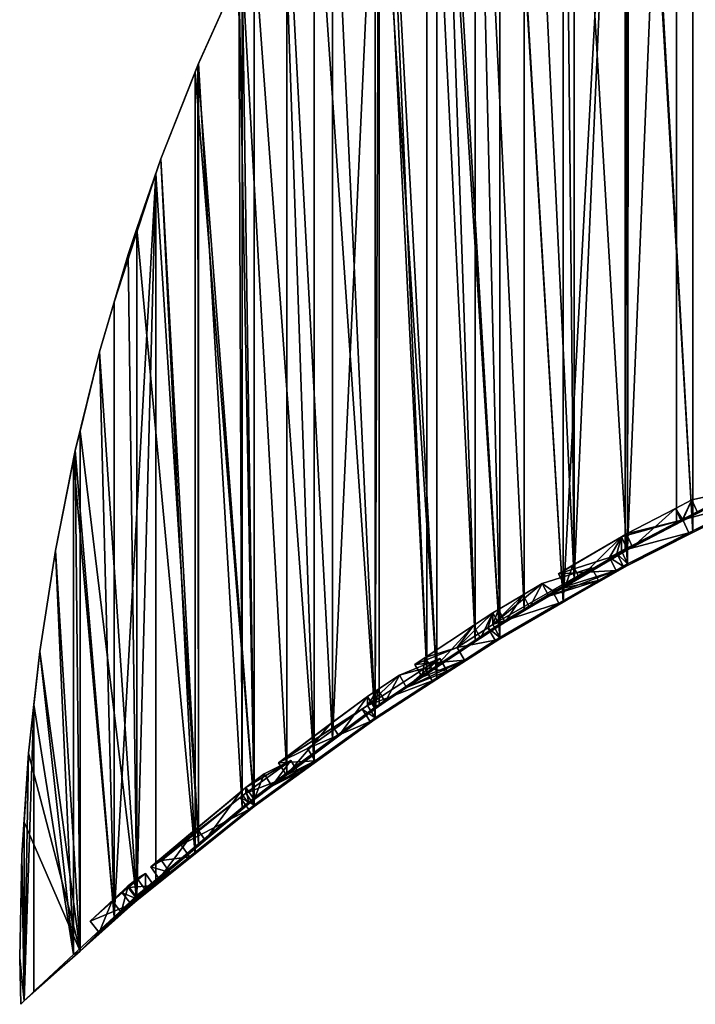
# Model space of a CAD drawing. Extents: x -0.191 to 0.191, y -0.114 to 0.126.
# Tile 1 of 74: x -0.191 to -0.121, y -0.114 to -0.013. Entities that reach past the tile are written whole.
import ezdxf

# ---------------------------------------------------------------- set-up
doc = ezdxf.new("R2010")
doc.units = 0
for name, color, linetype in [('Centauri.Fighter.Body', 7, 'CONTINUOUS'), ('Centauri.Fighter.Body.Beige', 7, 'CONTINUOUS'), ('Centauri.Fighter.Inset', 7, 'CONTINUOUS')]:
    doc.layers.add(name, color=color, linetype=linetype)

msp = doc.modelspace()

# ---------------------------------------------------------------- linework, layer by layer
at = {"layer": 'Centauri.Fighter.Body'}
for points in [[(-0.121572, -0.065854, -0.001467), (-0.121572, 0.055862, -0.001467), (-0.128113, 0.04951, -0.004463)], [(-0.121572, -0.065854, -0.001467), (-0.128113, 0.04951, -0.004463), (-0.121572, 0.055862, -0.001467)], [(-0.121572, -0.065854, -0.001467), (-0.121572, 0.055862, -0.001467), (-0.128113, 0.04951, -0.004463)], [(-0.117849, -0.062055, 0.01475), (-0.123225, 0.054257, 0.011792), (-0.121023, 0.056395, 0.013003)], [(-0.114805, -0.062447, 0.001434), (-0.121023, 0.056395, -0.001232), (-0.121572, 0.055862, -0.001467)], [(-0.114805, -0.062447, 0.001434), (-0.121572, 0.055862, -0.001467), (-0.121023, 0.056395, -0.001232)], [(-0.114805, -0.062447, 0.001434), (-0.121023, 0.056395, -0.001232), (-0.121572, 0.055862, -0.001467)], [(-0.114805, -0.062447, 0.001434), (-0.121572, 0.055862, -0.001467), (-0.121572, -0.065854, -0.001467)], [(-0.114805, -0.062447, 0.001434), (-0.121572, -0.065854, -0.001467), (-0.121572, 0.055862, -0.001467)], [(-0.114805, -0.062447, 0.001434), (-0.121572, 0.055862, -0.001467), (-0.121572, -0.065854, -0.001467)], [(-0.128267, -0.067489, 0.008853), (-0.128113, 0.04951, 0.008943), (-0.123225, 0.054257, 0.011792)], [(-0.128267, -0.067489, 0.008853), (-0.123225, 0.054257, 0.011792), (-0.123225, -0.064848, 0.011792)], [(-0.117849, -0.062055, 0.01475), (-0.123225, -0.064848, 0.011792), (-0.123225, 0.054257, 0.011792)], [(-0.128267, -0.069251, -0.004533), (-0.128267, 0.049346, -0.004533), (-0.134883, 0.042255, -0.007763)], [(-0.128267, 0.049346, -0.004533), (-0.128267, -0.069251, -0.004533), (-0.134883, -0.073036, -0.007763)], [(-0.128267, 0.049346, -0.004533), (-0.134883, -0.073036, -0.007763), (-0.134883, 0.042255, -0.007763)], [(-0.128267, -0.069251, -0.004533), (-0.128267, 0.049346, -0.004533), (-0.134883, 0.042255, -0.007763)], [(-0.128526, 0.049068, 0.008702), (-0.128526, -0.06764, 0.008702), (-0.133749, -0.070716, 0.005484)], [(-0.128526, 0.049068, 0.008702), (-0.133749, -0.070716, 0.005484), (-0.133749, 0.04347, 0.005484)], [(-0.128267, -0.067489, 0.008853), (-0.128526, 0.049068, 0.008702), (-0.128113, 0.04951, 0.008943)], [(-0.128267, -0.067489, 0.008853), (-0.128526, -0.06764, 0.008702), (-0.128526, 0.049068, 0.008702)], [(-0.121572, -0.065854, -0.001467), (-0.128113, 0.04951, -0.004463), (-0.128267, 0.049346, -0.004533)], [(-0.121572, -0.065854, -0.001467), (-0.128267, 0.049346, -0.004533), (-0.128113, 0.04951, -0.004463)], [(-0.121572, -0.065854, -0.001467), (-0.128113, 0.04951, -0.004463), (-0.128267, 0.049346, -0.004533)], [(-0.121572, -0.065854, -0.001467), (-0.128267, 0.049346, -0.004533), (-0.128267, -0.069251, -0.004533)], [(-0.121572, -0.065854, -0.001467), (-0.128267, -0.069251, -0.004533), (-0.128267, 0.049346, -0.004533)], [(-0.121572, -0.065854, -0.001467), (-0.128267, 0.049346, -0.004533), (-0.128267, -0.069251, -0.004533)], [(-0.133749, -0.070716, 0.005484), (-0.134895, 0.042243, 0.004738), (-0.133749, 0.04347, 0.005484)], [(-0.134883, -0.073036, -0.007763), (-0.134895, 0.042243, -0.007768), (-0.141351, 0.034609, -0.011118)], [(-0.134883, -0.073036, -0.007763), (-0.141351, 0.034609, -0.011118), (-0.134895, 0.042243, -0.007768)], [(-0.134883, -0.073036, -0.007763), (-0.134895, 0.042243, -0.007768), (-0.141351, 0.034609, -0.011118)], [(-0.133749, -0.070716, 0.005484), (-0.138893, 0.037516, 0.002138), (-0.134895, 0.042243, 0.004738)], [(-0.134883, -0.073036, -0.007763), (-0.134883, 0.042255, -0.007763), (-0.134895, 0.042243, -0.007768)], [(-0.134883, -0.073036, -0.007763), (-0.134895, 0.042243, -0.007768), (-0.134883, 0.042255, -0.007763)], [(-0.134883, -0.073036, -0.007763), (-0.134883, 0.042255, -0.007763), (-0.134895, 0.042243, -0.007768)], [(-0.128267, -0.069251, -0.004533), (-0.134883, 0.042255, -0.007763), (-0.134883, -0.073036, -0.007763)], [(-0.128267, -0.069251, -0.004533), (-0.134883, 0.042255, -0.007763), (-0.134883, -0.073036, -0.007763)], [(-0.143952, 0.031215, -0.001334), (-0.138893, 0.037516, 0.002138), (-0.138893, -0.073768, 0.002138)], [(-0.133749, -0.070716, 0.005484), (-0.138893, -0.073768, 0.002138), (-0.138893, 0.037516, 0.002138)], [(-0.141419, -0.0768, -0.011154), (-0.141419, 0.03452, -0.011154), (-0.147467, 0.026628, -0.014482)], [(-0.141419, -0.0768, -0.011154), (-0.147467, 0.026628, -0.014482), (-0.141419, 0.03452, -0.011154)], [(-0.141419, -0.0768, -0.011154), (-0.141419, 0.03452, -0.011154), (-0.147467, 0.026628, -0.014482)], [(-0.134883, -0.073036, -0.007763), (-0.141351, 0.034609, -0.011118), (-0.141419, 0.03452, -0.011154)], [(-0.134883, -0.073036, -0.007763), (-0.141419, 0.03452, -0.011154), (-0.141351, 0.034609, -0.011118)], [(-0.134883, -0.073036, -0.007763), (-0.141351, 0.034609, -0.011118), (-0.141419, 0.03452, -0.011154)], [(-0.134883, -0.073036, -0.007763), (-0.141419, 0.03452, -0.011154), (-0.141419, -0.0768, -0.011154)], [(-0.134883, -0.073036, -0.007763), (-0.141419, -0.0768, -0.011154), (-0.141419, 0.03452, -0.011154)], [(-0.134883, -0.073036, -0.007763), (-0.141419, 0.03452, -0.011154), (-0.141419, -0.0768, -0.011154)], [(-0.143952, -0.076955, -0.001334), (-0.147467, 0.026628, -0.003874), (-0.143952, 0.031215, -0.001334)], [(-0.143952, 0.031215, -0.001334), (-0.138893, -0.073768, 0.002138), (-0.141419, -0.075278, 0.000404)], [(-0.143952, 0.031215, -0.001334), (-0.141419, -0.075278, 0.000404), (-0.143952, -0.076955, -0.001334)], [(-0.143952, -0.076955, -0.001334), (-0.148925, 0.024525, -0.004928), (-0.147467, 0.026628, -0.003874)], [(-0.141419, -0.0768, -0.011154), (-0.147467, 0.026628, -0.014482), (-0.147869, 0.026048, -0.014704)], [(-0.141419, -0.0768, -0.011154), (-0.147869, 0.026048, -0.014704), (-0.147467, 0.026628, -0.014482)], [(-0.141419, -0.0768, -0.011154), (-0.147467, 0.026628, -0.014482), (-0.147869, 0.026048, -0.014704)], [(-0.147869, -0.080953, -0.014704), (-0.147869, 0.026048, -0.014704), (-0.153228, 0.018319, -0.017827)], [(-0.147869, -0.080953, -0.014704), (-0.153228, 0.018319, -0.017827), (-0.147869, 0.026048, -0.014704)], [(-0.147869, -0.080953, -0.014704), (-0.147869, 0.026048, -0.014704), (-0.153228, 0.018319, -0.017827)], [(-0.141419, -0.0768, -0.011154), (-0.147869, 0.026048, -0.014704), (-0.147869, -0.080953, -0.014704)], [(-0.141419, -0.0768, -0.011154), (-0.147869, -0.080953, -0.014704), (-0.147869, 0.026048, -0.014704)], [(-0.141419, -0.0768, -0.011154), (-0.147869, 0.026048, -0.014704), (-0.147869, -0.080953, -0.014704)], [(-0.148925, -0.080269, -0.004928), (-0.153228, 0.018319, -0.008202), (-0.148925, 0.024525, -0.004928)], [(-0.143952, -0.076955, -0.001334), (-0.148925, -0.080269, -0.004928), (-0.148925, 0.024525, -0.004928)], [(-0.147869, -0.080953, -0.014704), (-0.153228, 0.018319, -0.017827), (-0.154231, 0.016716, -0.018411)], [(-0.147869, -0.080953, -0.014704), (-0.154231, 0.016716, -0.018411), (-0.153228, 0.018319, -0.017827)], [(-0.147869, -0.080953, -0.014704), (-0.153228, 0.018319, -0.017827), (-0.154231, 0.016716, -0.018411)], [(-0.148925, -0.080269, -0.004928), (-0.153808, 0.017392, -0.008643), (-0.153228, 0.018319, -0.008202)], [(-0.153808, 0.017392, -0.008643), (-0.154231, -0.083835, -0.008982), (-0.158598, -0.087084, -0.012477)], [(-0.153808, 0.017392, -0.008643), (-0.158598, -0.087084, -0.012477), (-0.158598, 0.009735, -0.012477)], [(-0.153808, 0.017392, -0.008643), (-0.153808, -0.083548, -0.008643), (-0.154231, -0.083835, -0.008982)], [(-0.148925, -0.080269, -0.004928), (-0.153808, -0.083548, -0.008643), (-0.153808, 0.017392, -0.008643)], [(-0.154231, -0.085076, -0.018411), (-0.154231, 0.016716, -0.018411), (-0.15862, 0.009701, -0.021116)], [(-0.154231, -0.085076, -0.018411), (-0.15862, 0.009701, -0.021116), (-0.154231, 0.016716, -0.018411)], [(-0.154231, -0.085076, -0.018411), (-0.154231, 0.016716, -0.018411), (-0.15862, 0.009701, -0.021116)], [(-0.147869, -0.080953, -0.014704), (-0.154231, 0.016716, -0.018411), (-0.154231, -0.085076, -0.018411)], [(-0.147869, -0.080953, -0.014704), (-0.154231, -0.085076, -0.018411), (-0.154231, 0.016716, -0.018411)], [(-0.147869, -0.080953, -0.014704), (-0.154231, 0.016716, -0.018411), (-0.154231, -0.085076, -0.018411)], [(-0.158598, -0.087084, -0.012477), (-0.163293, 0.001393, -0.016428), (-0.15862, 0.009701, -0.012495)], [(-0.154231, -0.085076, -0.018411), (-0.15862, 0.009701, -0.021116), (-0.160499, 0.00636, -0.022274)], [(-0.154231, -0.085076, -0.018411), (-0.160499, 0.00636, -0.022274), (-0.15862, 0.009701, -0.021116)], [(-0.154231, -0.085076, -0.018411), (-0.15862, 0.009701, -0.021116), (-0.160499, 0.00636, -0.022274)], [(-0.158598, -0.087084, -0.012477), (-0.15862, 0.009701, -0.012495), (-0.158598, 0.009735, -0.012477)], [(-0.160499, -0.089588, -0.022274), (-0.160499, 0.00636, -0.022274), (-0.163629, 0.000797, -0.02431)], [(-0.160499, -0.089588, -0.022274), (-0.163629, 0.000797, -0.02431), (-0.160499, 0.00636, -0.022274)], [(-0.160499, -0.089588, -0.022274), (-0.160499, 0.00636, -0.022274), (-0.163629, 0.000797, -0.02431)], [(-0.154231, -0.085076, -0.018411), (-0.160499, 0.00636, -0.022274), (-0.160499, -0.089588, -0.022274)], [(-0.154231, -0.085076, -0.018411), (-0.160499, -0.089588, -0.022274), (-0.160499, 0.00636, -0.022274)], [(-0.154231, -0.085076, -0.018411), (-0.160499, 0.00636, -0.022274), (-0.160499, -0.089588, -0.022274)], [(-0.16789, -0.00767, -0.020492), (-0.163293, 0.001393, -0.016428), (-0.163293, -0.090603, -0.016428)], [(-0.158598, -0.087084, -0.012477), (-0.163293, -0.090603, -0.016428), (-0.163293, 0.001393, -0.016428)], [(-0.160499, -0.089588, -0.022274), (-0.163629, 0.000797, -0.02431), (-0.166671, -0.005248, -0.026289)], [(-0.160499, -0.089588, -0.022274), (-0.166671, -0.005248, -0.026289), (-0.163629, 0.000797, -0.02431)], [(-0.160499, -0.089588, -0.022274), (-0.163629, 0.000797, -0.02431), (-0.166671, -0.005248, -0.026289)], [(-0.166671, -0.094059, -0.026289), (-0.166671, -0.005248, -0.026289), (-0.168244, -0.008374, -0.027368)], [(-0.166671, -0.094059, -0.026289), (-0.168244, -0.008374, -0.027368), (-0.166671, -0.005248, -0.026289)], [(-0.166671, -0.094059, -0.026289), (-0.166671, -0.005248, -0.026289), (-0.168244, -0.008374, -0.027368)], [(-0.160499, -0.089588, -0.022274), (-0.166671, -0.005248, -0.026289), (-0.166671, -0.094059, -0.026289)], [(-0.160499, -0.089588, -0.022274), (-0.166671, -0.094059, -0.026289), (-0.166671, -0.005248, -0.026289)], [(-0.160499, -0.089588, -0.022274), (-0.166671, -0.005248, -0.026289), (-0.166671, -0.094059, -0.026289)], [(-0.16789, -0.094161, -0.020492), (-0.168244, -0.008374, -0.020821), (-0.16789, -0.00767, -0.020492)], [(-0.16789, -0.00767, -0.020492), (-0.163293, -0.090603, -0.016428), (-0.166671, -0.093154, -0.019414)], [(-0.16789, -0.00767, -0.020492), (-0.166671, -0.093154, -0.019414), (-0.16789, -0.094161, -0.020492)], [(-0.166671, -0.094059, -0.026289), (-0.168244, -0.008374, -0.027368), (-0.172454, -0.017789, -0.030257)], [(-0.166671, -0.094059, -0.026289), (-0.172454, -0.017789, -0.030257), (-0.168244, -0.008374, -0.027368)], [(-0.166671, -0.094059, -0.026289), (-0.168244, -0.008374, -0.027368), (-0.172454, -0.017789, -0.030257)], [(-0.168244, -0.008374, -0.027368), (-0.172385, -0.017635, -0.024668), (-0.172454, -0.017789, -0.024735)], [(-0.168244, -0.008374, -0.027368), (-0.172454, -0.017789, -0.024735), (-0.172454, -0.017789, -0.030257)], [(-0.16789, -0.094161, -0.020492), (-0.172385, -0.017635, -0.024668), (-0.168244, -0.008374, -0.020821)], [(-0.168244, -0.008374, -0.027368), (-0.168244, -0.008374, -0.020821), (-0.172385, -0.017635, -0.024668)], [(-0.172385, -0.097904, -0.024668), (-0.176249, -0.027425, -0.028438), (-0.172454, -0.017789, -0.024735)], [(-0.172454, -0.017789, -0.024735), (-0.176249, -0.027425, -0.028438), (-0.176249, -0.027425, -0.032989)], [(-0.172454, -0.017789, -0.024735), (-0.176249, -0.027425, -0.032989), (-0.172742, -0.018521, -0.030454)], [(-0.166671, -0.094059, -0.026289), (-0.172454, -0.017789, -0.030257), (-0.172742, -0.018521, -0.030454)], [(-0.166671, -0.094059, -0.026289), (-0.172742, -0.018521, -0.030454), (-0.172454, -0.017789, -0.030257)], [(-0.166671, -0.094059, -0.026289), (-0.172454, -0.017789, -0.030257), (-0.172742, -0.018521, -0.030454)], [(-0.172454, -0.017789, -0.024735), (-0.172742, -0.018521, -0.030454), (-0.172454, -0.017789, -0.030257)], [(-0.172385, -0.097904, -0.024668), (-0.172454, -0.017789, -0.024735), (-0.172385, -0.017635, -0.024668)], [(-0.16789, -0.094161, -0.020492), (-0.172385, -0.097904, -0.024668), (-0.172385, -0.017635, -0.024668)], [(-0.172742, -0.09892, -0.030454), (-0.172742, -0.018521, -0.030454), (-0.176249, -0.027425, -0.032989)], [(-0.172742, -0.09892, -0.030454), (-0.176249, -0.027425, -0.032989), (-0.172742, -0.018521, -0.030454)], [(-0.172742, -0.09892, -0.030454), (-0.172742, -0.018521, -0.030454), (-0.176249, -0.027425, -0.032989)], [(-0.166671, -0.094059, -0.026289), (-0.172742, -0.018521, -0.030454), (-0.172742, -0.09892, -0.030454)], [(-0.166671, -0.094059, -0.026289), (-0.172742, -0.09892, -0.030454), (-0.172742, -0.018521, -0.030454)], [(-0.166671, -0.094059, -0.026289), (-0.172742, -0.018521, -0.030454), (-0.172742, -0.09892, -0.030454)], [(-0.176249, -0.027425, -0.032989), (-0.176777, -0.028966, -0.028953), (-0.179618, -0.037258, -0.031865)], [(-0.179618, -0.037258, -0.031865), (-0.17871, -0.034607, -0.034768), (-0.176249, -0.027425, -0.032989)], [(-0.172742, -0.09892, -0.030454), (-0.176249, -0.027425, -0.032989), (-0.17871, -0.034607, -0.034768)], [(-0.172742, -0.09892, -0.030454), (-0.17871, -0.034607, -0.034768), (-0.176249, -0.027425, -0.032989)], [(-0.172742, -0.09892, -0.030454), (-0.176249, -0.027425, -0.032989), (-0.17871, -0.034607, -0.034768)], [(-0.172385, -0.097904, -0.024668), (-0.176777, -0.028966, -0.028953), (-0.176249, -0.027425, -0.028438)], [(-0.176249, -0.027425, -0.032989), (-0.176249, -0.027425, -0.028438), (-0.176777, -0.028966, -0.028953)], [(-0.176777, -0.028966, -0.028953), (-0.17871, -0.103222, -0.030934), (-0.181062, -0.105391, -0.033345)], [(-0.176777, -0.028966, -0.028953), (-0.181062, -0.105391, -0.033345), (-0.181062, -0.042177, -0.033345)], [(-0.176777, -0.028966, -0.028953), (-0.181062, -0.042177, -0.033345), (-0.179618, -0.037258, -0.031865)], [(-0.176777, -0.028966, -0.028953), (-0.176777, -0.101588, -0.028953), (-0.17871, -0.103222, -0.030934)], [(-0.172385, -0.097904, -0.024668), (-0.176777, -0.101588, -0.028953), (-0.176777, -0.028966, -0.028953)], [(-0.17871, -0.103727, -0.034768), (-0.17871, -0.034607, -0.034768), (-0.179618, -0.037258, -0.035459)], [(-0.17871, -0.103727, -0.034768), (-0.179618, -0.037258, -0.035459), (-0.17871, -0.034607, -0.034768)], [(-0.17871, -0.103727, -0.034768), (-0.17871, -0.034607, -0.034768), (-0.179618, -0.037258, -0.035459)], [(-0.179618, -0.037258, -0.031865), (-0.179618, -0.037258, -0.035459), (-0.17871, -0.034607, -0.034768)], [(-0.172742, -0.09892, -0.030454), (-0.17871, -0.034607, -0.034768), (-0.17871, -0.103727, -0.034768)], [(-0.172742, -0.09892, -0.030454), (-0.17871, -0.103727, -0.034768), (-0.17871, -0.034607, -0.034768)], [(-0.172742, -0.09892, -0.030454), (-0.17871, -0.034607, -0.034768), (-0.17871, -0.103727, -0.034768)], [(-0.17871, -0.103727, -0.034768), (-0.179618, -0.037258, -0.035459), (-0.182556, -0.047266, -0.037694)], [(-0.17871, -0.103727, -0.034768), (-0.182556, -0.047266, -0.037694), (-0.179618, -0.037258, -0.035459)], [(-0.17871, -0.103727, -0.034768), (-0.179618, -0.037258, -0.035459), (-0.182556, -0.047266, -0.037694)], [(-0.179618, -0.037258, -0.035459), (-0.181062, -0.042177, -0.033345), (-0.182556, -0.047266, -0.034953)], [(-0.179618, -0.037258, -0.035459), (-0.182556, -0.047266, -0.034953), (-0.182556, -0.047266, -0.037694)], [(-0.179618, -0.037258, -0.035459), (-0.179618, -0.037258, -0.031865), (-0.181062, -0.042177, -0.033345)], [(-0.181062, -0.105391, -0.033345), (-0.182556, -0.047266, -0.034953), (-0.181062, -0.042177, -0.033345)], [(-0.181062, -0.105391, -0.033345), (-0.185053, -0.057425, -0.037641), (-0.182556, -0.047266, -0.034953)], [(-0.182556, -0.047266, -0.034953), (-0.185053, -0.057425, -0.037641), (-0.185053, -0.057425, -0.039613)], [(-0.182556, -0.047266, -0.034953), (-0.185053, -0.057425, -0.039613), (-0.184569, -0.055459, -0.039226)], [(-0.17871, -0.103727, -0.034768), (-0.182556, -0.047266, -0.037694), (-0.184569, -0.055459, -0.039226)], [(-0.17871, -0.103727, -0.034768), (-0.184569, -0.055459, -0.039226), (-0.182556, -0.047266, -0.037694)], [(-0.17871, -0.103727, -0.034768), (-0.182556, -0.047266, -0.037694), (-0.184569, -0.055459, -0.039226)], [(-0.182556, -0.047266, -0.034953), (-0.184569, -0.055459, -0.039226), (-0.182556, -0.047266, -0.037694)], [(-0.184569, -0.108926, -0.039226), (-0.184569, -0.055459, -0.039226), (-0.185053, -0.057425, -0.039613)], [(-0.184569, -0.108926, -0.039226), (-0.185053, -0.057425, -0.039613), (-0.184569, -0.055459, -0.039226)], [(-0.184569, -0.108926, -0.039226), (-0.184569, -0.055459, -0.039226), (-0.185053, -0.057425, -0.039613)], [(-0.17871, -0.103727, -0.034768), (-0.184569, -0.055459, -0.039226), (-0.184569, -0.108926, -0.039226)], [(-0.17871, -0.103727, -0.034768), (-0.184569, -0.108926, -0.039226), (-0.184569, -0.055459, -0.039226)], [(-0.17871, -0.103727, -0.034768), (-0.184569, -0.055459, -0.039226), (-0.184569, -0.108926, -0.039226)], [(-0.184569, -0.108926, -0.039226), (-0.185053, -0.057425, -0.039613), (-0.187104, -0.067708, -0.041255)], [(-0.184569, -0.108926, -0.039226), (-0.187104, -0.067708, -0.041255), (-0.185053, -0.057425, -0.039613)], [(-0.184569, -0.108926, -0.039226), (-0.185053, -0.057425, -0.039613), (-0.187104, -0.067708, -0.041255)], [(-0.185053, -0.057425, -0.039613), (-0.185238, -0.058352, -0.03784), (-0.187104, -0.067708, -0.039951)], [(-0.185053, -0.057425, -0.039613), (-0.187104, -0.067708, -0.039951), (-0.187104, -0.067708, -0.041255)], [(-0.181062, -0.105391, -0.033345), (-0.185238, -0.058352, -0.03784), (-0.185053, -0.057425, -0.037641)], [(-0.185053, -0.057425, -0.039613), (-0.185053, -0.057425, -0.037641), (-0.185238, -0.058352, -0.03784)], [(-0.185238, -0.10927, -0.03784), (-0.187104, -0.067708, -0.039951), (-0.185238, -0.058352, -0.03784)], [(-0.181062, -0.105391, -0.033345), (-0.185238, -0.10927, -0.03784), (-0.185238, -0.058352, -0.03784)], [(-0.184569, -0.108926, -0.039226), (-0.187104, -0.067708, -0.041255), (-0.188705, -0.078093, -0.042536)], [(-0.185238, -0.10927, -0.03784), (-0.188705, -0.078093, -0.041761), (-0.187104, -0.067708, -0.039951)], [(-0.184569, -0.108926, -0.039226), (-0.188705, -0.078093, -0.042536), (-0.187104, -0.067708, -0.041255)], [(-0.184569, -0.108926, -0.039226), (-0.187104, -0.067708, -0.041255), (-0.188705, -0.078093, -0.042536)], [(-0.187104, -0.067708, -0.041255), (-0.187104, -0.067708, -0.039951), (-0.188705, -0.078093, -0.041761)], [(-0.187104, -0.067708, -0.041255), (-0.188705, -0.078093, -0.041761), (-0.188705, -0.078093, -0.042536)], [(-0.184569, -0.108926, -0.039226), (-0.188705, -0.078093, -0.042536), (-0.189851, -0.088554, -0.043453)], [(-0.184569, -0.108926, -0.039226), (-0.189851, -0.088554, -0.043453), (-0.188705, -0.078093, -0.042536)], [(-0.184569, -0.108926, -0.039226), (-0.188705, -0.078093, -0.042536), (-0.189851, -0.088554, -0.043453)], [(-0.188705, -0.078093, -0.042536), (-0.189302, -0.083542, -0.042437), (-0.189851, -0.088554, -0.043089)], [(-0.188705, -0.078093, -0.042536), (-0.189851, -0.088554, -0.043089), (-0.189851, -0.088554, -0.043453)], [(-0.185238, -0.10927, -0.03784), (-0.189302, -0.083542, -0.042437), (-0.188705, -0.078093, -0.041761)], [(-0.188705, -0.078093, -0.042536), (-0.188705, -0.078093, -0.041761), (-0.189302, -0.083542, -0.042437)], [(-0.190318, -0.114033, -0.043644), (-0.189851, -0.088554, -0.043089), (-0.189302, -0.083542, -0.042437)], [(-0.190318, -0.114033, -0.043644), (-0.189302, -0.083542, -0.042437), (-0.189302, -0.113074, -0.042437)], [(-0.185238, -0.10927, -0.03784), (-0.189302, -0.113074, -0.042437), (-0.189302, -0.083542, -0.042437)], [(-0.190318, -0.114033, -0.043644), (-0.19054, -0.099066, -0.043908), (-0.189851, -0.088554, -0.043089)], [(-0.189851, -0.088554, -0.043089), (-0.19054, -0.099066, -0.043908), (-0.19054, -0.099066, -0.044014)], [(-0.189851, -0.088554, -0.043089), (-0.19054, -0.099066, -0.044014), (-0.190318, -0.095675, -0.043827)], [(-0.184569, -0.108926, -0.039226), (-0.189851, -0.088554, -0.043453), (-0.190318, -0.095675, -0.043827)], [(-0.184569, -0.108926, -0.039226), (-0.190318, -0.095675, -0.043827), (-0.189851, -0.088554, -0.043453)], [(-0.184569, -0.108926, -0.039226), (-0.189851, -0.088554, -0.043453), (-0.190318, -0.095675, -0.043827)], [(-0.189851, -0.088554, -0.043089), (-0.190318, -0.095675, -0.043827), (-0.189851, -0.088554, -0.043453)], [(-0.190318, -0.114057, -0.043827), (-0.190318, -0.095675, -0.043827), (-0.19054, -0.099066, -0.044014)], [(-0.184569, -0.108926, -0.039226), (-0.190318, -0.095675, -0.043827), (-0.190318, -0.114057, -0.043827)], [(-0.184569, -0.108926, -0.039226), (-0.190318, -0.114057, -0.043827), (-0.190318, -0.095675, -0.043827)], [(-0.184569, -0.108926, -0.039226), (-0.190318, -0.095675, -0.043827), (-0.190318, -0.114057, -0.043827)], [(-0.190318, -0.114057, -0.043827), (-0.19054, -0.099066, -0.044014), (-0.19077, -0.109602, -0.044207)], [(-0.190318, -0.114033, -0.043644), (-0.19077, -0.109602, -0.044181), (-0.19054, -0.099066, -0.043908)], [(-0.19054, -0.099066, -0.044014), (-0.19054, -0.099066, -0.043908), (-0.19077, -0.109602, -0.044181)], [(-0.19054, -0.099066, -0.044014), (-0.19077, -0.109602, -0.044181), (-0.19077, -0.109602, -0.044207)], [(-0.190318, -0.114057, -0.043827), (-0.19077, -0.109602, -0.044207), (-0.190665, -0.114398, -0.044119)], [(-0.190318, -0.114033, -0.043644), (-0.190666, -0.11439, -0.044057), (-0.19077, -0.109602, -0.044181)], [(-0.190665, -0.114398, -0.044119), (-0.19077, -0.109602, -0.044207), (-0.19077, -0.109602, -0.044181)], [(-0.190665, -0.114398, -0.044119), (-0.19077, -0.109602, -0.044181), (-0.190666, -0.11439, -0.044057)]]:
    msp.add_3dface(points, dxfattribs=at)
at = {"layer": 'Centauri.Fighter.Body.Beige'}
for points in [[(-0.127763, -0.067377, 0.007989), (-0.117849, -0.062055, 0.01475), (-0.114805, -0.060486, 0.01633)], [(-0.122732, -0.064742, 0.010922), (-0.127763, -0.067377, 0.007989), (-0.114805, -0.060486, 0.01633)], [(-0.12104, -0.063863, 0.011853), (-0.122732, -0.064742, 0.010922), (-0.114805, -0.060486, 0.01633)], [(-0.122586, -0.064556, -0.000732), (-0.116048, -0.061263, 0.002078), (-0.11544, -0.062623, 0.002257)], [(-0.116048, -0.061263, 0.002078), (-0.121648, -0.062503, 0.011674), (-0.12104, -0.063863, 0.011853)], [(-0.127763, -0.067377, 0.007989), (-0.123225, -0.064848, 0.011792), (-0.117849, -0.062055, 0.01475)], [(-0.121648, -0.062503, 0.011674), (-0.123339, -0.063382, 0.010743), (-0.122732, -0.064742, 0.010922)], [(-0.121648, -0.062503, 0.011674), (-0.122732, -0.064742, 0.010922), (-0.12104, -0.063863, 0.011853)], [(-0.122586, -0.064556, -0.000732), (-0.11544, -0.062623, 0.002257), (-0.121978, -0.065915, -0.000553)], [(-0.121572, -0.065854, -0.001467), (-0.121978, -0.065915, -0.000553), (-0.11544, -0.062623, 0.002257)], [(-0.114805, -0.062447, 0.001434), (-0.121572, -0.065854, -0.001467), (-0.11544, -0.062623, 0.002257)], [(-0.123339, -0.063382, 0.010743), (-0.128371, -0.066018, 0.00781), (-0.127763, -0.067377, 0.007989)], [(-0.123339, -0.063382, 0.010743), (-0.127763, -0.067377, 0.007989), (-0.122732, -0.064742, 0.010922)], [(-0.128908, -0.067762, -0.00361), (-0.122586, -0.064556, -0.000732), (-0.121978, -0.065915, -0.000553)], [(-0.127763, -0.067377, 0.007989), (-0.128267, -0.067489, 0.008853), (-0.123225, -0.064848, 0.011792)], [(-0.128908, -0.066299, 0.007503), (-0.133889, -0.069227, 0.004464), (-0.133214, -0.070556, 0.004639)], [(-0.128908, -0.066299, 0.007503), (-0.133214, -0.070556, 0.004639), (-0.128267, -0.067643, 0.00768)], [(-0.128908, -0.067762, -0.00361), (-0.121978, -0.065915, -0.000553), (-0.128267, -0.069106, -0.003433)], [(-0.128371, -0.066018, 0.00781), (-0.128908, -0.066299, 0.007503), (-0.128267, -0.067643, 0.00768)], [(-0.128371, -0.066018, 0.00781), (-0.128267, -0.067643, 0.00768), (-0.127763, -0.067377, 0.007989)], [(-0.121572, -0.065854, -0.001467), (-0.128267, -0.069251, -0.004533), (-0.128267, -0.069106, -0.003433)], [(-0.121572, -0.065854, -0.001467), (-0.128267, -0.069106, -0.003433), (-0.121978, -0.065915, -0.000553)], [(-0.140853, -0.0751, -0.00042), (-0.128526, -0.06764, 0.008702), (-0.128267, -0.067489, 0.008853)], [(-0.138337, -0.073595, 0.001306), (-0.140853, -0.0751, -0.00042), (-0.128267, -0.067489, 0.008853)], [(-0.140853, -0.0751, -0.00042), (-0.133749, -0.070716, 0.005484), (-0.128526, -0.06764, 0.008702)], [(-0.138337, -0.073595, 0.001306), (-0.128267, -0.067489, 0.008853), (-0.134694, -0.071433, 0.003676)], [(-0.128267, -0.067489, 0.008853), (-0.133214, -0.070556, 0.004639), (-0.134694, -0.071433, 0.003676)], [(-0.128267, -0.067489, 0.008853), (-0.128267, -0.067643, 0.00768), (-0.133214, -0.070556, 0.004639)], [(-0.129369, -0.068021, -0.003804), (-0.128908, -0.067762, -0.00361), (-0.128267, -0.069106, -0.003433)], [(-0.127763, -0.067377, 0.007989), (-0.128267, -0.067643, 0.00768), (-0.128267, -0.067489, 0.008853)], [(-0.135368, -0.070105, 0.003501), (-0.130118, -0.068449, -0.00417), (-0.129444, -0.069778, -0.003995)], [(-0.130118, -0.068449, -0.00417), (-0.129369, -0.068021, -0.003804), (-0.128694, -0.069349, -0.003629)], [(-0.130118, -0.068449, -0.00417), (-0.128694, -0.069349, -0.003629), (-0.129444, -0.069778, -0.003995)], [(-0.129369, -0.068021, -0.003804), (-0.128267, -0.069106, -0.003433), (-0.128694, -0.069349, -0.003629)], [(-0.129444, -0.069778, -0.003995), (-0.134883, -0.073036, -0.007763), (-0.141419, -0.0768, -0.011154)], [(-0.129444, -0.069778, -0.003995), (-0.141419, -0.0768, -0.011154), (-0.13126, -0.070817, -0.004882)], [(-0.131935, -0.069489, -0.005056), (-0.137045, -0.0711, 0.00241), (-0.136371, -0.072428, 0.002585)], [(-0.131935, -0.069489, -0.005056), (-0.136371, -0.072428, 0.002585), (-0.13126, -0.070817, -0.004882)], [(-0.129444, -0.069778, -0.003995), (-0.13126, -0.070817, -0.004882), (-0.136371, -0.072428, 0.002585)], [(-0.136371, -0.072428, 0.002585), (-0.134694, -0.071433, 0.003676), (-0.129444, -0.069778, -0.003995)], [(-0.136007, -0.071818, -0.007044), (-0.131935, -0.069489, -0.005056), (-0.13126, -0.070817, -0.004882)], [(-0.133889, -0.069227, 0.004464), (-0.135368, -0.070105, 0.003501), (-0.134694, -0.071433, 0.003676)], [(-0.135368, -0.070105, 0.003501), (-0.129444, -0.069778, -0.003995), (-0.134694, -0.071433, 0.003676)], [(-0.129444, -0.069778, -0.003995), (-0.128267, -0.069251, -0.004533), (-0.134883, -0.073036, -0.007763)], [(-0.133889, -0.069227, 0.004464), (-0.134694, -0.071433, 0.003676), (-0.133214, -0.070556, 0.004639)], [(-0.129444, -0.069778, -0.003995), (-0.128694, -0.069349, -0.003629), (-0.128267, -0.069106, -0.003433)], [(-0.129444, -0.069778, -0.003995), (-0.128267, -0.069106, -0.003433), (-0.128267, -0.069251, -0.004533)], [(-0.141419, -0.0768, -0.011154), (-0.135333, -0.073146, -0.006869), (-0.13126, -0.070817, -0.004882)], [(-0.140853, -0.0751, -0.00042), (-0.138893, -0.073768, 0.002138), (-0.133749, -0.070716, 0.005484)], [(-0.136007, -0.071818, -0.007044), (-0.13126, -0.070817, -0.004882), (-0.135333, -0.073146, -0.006869)], [(-0.142126, -0.07534, -0.0102), (-0.136007, -0.071818, -0.007044), (-0.135333, -0.073146, -0.006869)], [(-0.137045, -0.0711, 0.00241), (-0.139011, -0.072267, 0.001131), (-0.138337, -0.073595, 0.001306)], [(-0.137045, -0.0711, 0.00241), (-0.138337, -0.073595, 0.001306), (-0.136371, -0.072428, 0.002585)], [(-0.136371, -0.072428, 0.002585), (-0.138337, -0.073595, 0.001306), (-0.134694, -0.071433, 0.003676)], [(-0.139011, -0.072267, 0.001131), (-0.141528, -0.073771, -0.000595), (-0.140853, -0.0751, -0.00042)], [(-0.139011, -0.072267, 0.001131), (-0.140853, -0.0751, -0.00042), (-0.138337, -0.073595, 0.001306)], [(-0.142126, -0.07534, -0.0102), (-0.135333, -0.073146, -0.006869), (-0.141419, -0.076652, -0.010027)], [(-0.141528, -0.073771, -0.000595), (-0.142126, -0.074127, -0.000981), (-0.141419, -0.075438, -0.000809)], [(-0.141528, -0.073771, -0.000595), (-0.141419, -0.075438, -0.000809), (-0.140853, -0.0751, -0.00042)], [(-0.141419, -0.0768, -0.011154), (-0.141419, -0.076652, -0.010027), (-0.135333, -0.073146, -0.006869)], [(-0.140853, -0.0751, -0.00042), (-0.141419, -0.075278, 0.000404), (-0.138893, -0.073768, 0.002138)], [(-0.142126, -0.074127, -0.000981), (-0.144116, -0.075439, -0.002322), (-0.143376, -0.076733, -0.002151)], [(-0.142126, -0.074127, -0.000981), (-0.143376, -0.076733, -0.002151), (-0.141419, -0.075438, -0.000809)], [(-0.153193, -0.083301, -0.009432), (-0.143952, -0.076955, -0.001334), (-0.141419, -0.075278, 0.000404)], [(-0.150994, -0.081824, -0.007759), (-0.153193, -0.083301, -0.009432), (-0.141419, -0.075278, 0.000404)], [(-0.150994, -0.081824, -0.007759), (-0.141419, -0.075278, 0.000404), (-0.149402, -0.080755, -0.006548)], [(-0.141419, -0.075278, 0.000404), (-0.148329, -0.080035, -0.005731), (-0.149402, -0.080755, -0.006548)], [(-0.144116, -0.075439, -0.002322), (-0.149068, -0.078741, -0.005902), (-0.148329, -0.080035, -0.005731)], [(-0.141419, -0.075278, 0.000404), (-0.143376, -0.076733, -0.002151), (-0.148329, -0.080035, -0.005731)], [(-0.144116, -0.075439, -0.002322), (-0.148329, -0.080035, -0.005731), (-0.143376, -0.076733, -0.002151)], [(-0.145781, -0.077688, -0.012176), (-0.14263, -0.075659, -0.010442), (-0.14189, -0.076953, -0.010272)], [(-0.141419, -0.075278, 0.000404), (-0.141419, -0.075438, -0.000809), (-0.143376, -0.076733, -0.002151)], [(-0.14263, -0.075659, -0.010442), (-0.142126, -0.07534, -0.0102), (-0.141419, -0.076652, -0.010027)], [(-0.14263, -0.075659, -0.010442), (-0.141419, -0.076652, -0.010027), (-0.14189, -0.076953, -0.010272)], [(-0.140853, -0.0751, -0.00042), (-0.141419, -0.075438, -0.000809), (-0.141419, -0.075278, 0.000404)], [(-0.153193, -0.083301, -0.009432), (-0.148925, -0.080269, -0.004928), (-0.143952, -0.076955, -0.001334)], [(-0.145041, -0.078982, -0.012006), (-0.141419, -0.0768, -0.011154), (-0.147869, -0.080953, -0.014704)], [(-0.145781, -0.077688, -0.012176), (-0.14189, -0.076953, -0.010272), (-0.145041, -0.078982, -0.012006)], [(-0.145041, -0.078982, -0.012006), (-0.14189, -0.076953, -0.010272), (-0.141419, -0.076652, -0.010027)], [(-0.145041, -0.078982, -0.012006), (-0.141419, -0.076652, -0.010027), (-0.141419, -0.0768, -0.011154)], [(-0.150142, -0.079461, -0.006718), (-0.145781, -0.077688, -0.012176), (-0.145041, -0.078982, -0.012006)], [(-0.145041, -0.078982, -0.012006), (-0.147869, -0.080953, -0.014704), (-0.154231, -0.085076, -0.018411)], [(-0.145041, -0.078982, -0.012006), (-0.154231, -0.085076, -0.018411), (-0.14682, -0.080127, -0.012984)], [(-0.147559, -0.078833, -0.013155), (-0.151734, -0.080531, -0.00793), (-0.150994, -0.081824, -0.007759)], [(-0.147559, -0.078833, -0.013155), (-0.150994, -0.081824, -0.007759), (-0.14682, -0.080127, -0.012984)], [(-0.150994, -0.081824, -0.007759), (-0.149402, -0.080755, -0.006548), (-0.145041, -0.078982, -0.012006)], [(-0.145041, -0.078982, -0.012006), (-0.14682, -0.080127, -0.012984), (-0.150994, -0.081824, -0.007759)], [(-0.149068, -0.078741, -0.005902), (-0.150142, -0.079461, -0.006718), (-0.149402, -0.080755, -0.006548)], [(-0.150142, -0.079461, -0.006718), (-0.145041, -0.078982, -0.012006), (-0.149402, -0.080755, -0.006548)], [(-0.149068, -0.078741, -0.005902), (-0.149402, -0.080755, -0.006548), (-0.148329, -0.080035, -0.005731)], [(-0.149102, -0.079826, -0.014004), (-0.147559, -0.078833, -0.013155), (-0.14682, -0.080127, -0.012984)], [(-0.155002, -0.083648, -0.017422), (-0.149102, -0.079826, -0.014004), (-0.148362, -0.08112, -0.013834)], [(-0.149102, -0.079826, -0.014004), (-0.14682, -0.080127, -0.012984), (-0.148362, -0.08112, -0.013834)], [(-0.154231, -0.085076, -0.018411), (-0.148362, -0.08112, -0.013834), (-0.14682, -0.080127, -0.012984)], [(-0.151734, -0.080531, -0.00793), (-0.153932, -0.082007, -0.009602), (-0.153193, -0.083301, -0.009432)], [(-0.153193, -0.083301, -0.009432), (-0.153808, -0.083548, -0.008643), (-0.148925, -0.080269, -0.004928)], [(-0.151734, -0.080531, -0.00793), (-0.153193, -0.083301, -0.009432), (-0.150994, -0.081824, -0.007759)], [(-0.155002, -0.083648, -0.017422), (-0.148362, -0.08112, -0.013834), (-0.154231, -0.084924, -0.017254)], [(-0.153932, -0.082007, -0.009602), (-0.155002, -0.082728, -0.010431), (-0.154231, -0.084003, -0.010263)], [(-0.154231, -0.085076, -0.018411), (-0.154231, -0.084924, -0.017254), (-0.148362, -0.08112, -0.013834)], [(-0.153932, -0.082007, -0.009602), (-0.154231, -0.084003, -0.010263), (-0.153193, -0.083301, -0.009432)], [(-0.155002, -0.082728, -0.010431), (-0.158766, -0.085524, -0.013416), (-0.157964, -0.086781, -0.01325)], [(-0.155002, -0.082728, -0.010431), (-0.157964, -0.086781, -0.01325), (-0.154231, -0.084003, -0.010263)], [(-0.16484, -0.091947, -0.01913), (-0.158598, -0.087084, -0.012477), (-0.154231, -0.083835, -0.008982)], [(-0.16484, -0.091947, -0.01913), (-0.154231, -0.083835, -0.008982), (-0.163341, -0.090815, -0.017805)], [(-0.154231, -0.083835, -0.008982), (-0.157964, -0.086781, -0.01325), (-0.163341, -0.090815, -0.017805)], [(-0.161193, -0.088096, -0.021175), (-0.155547, -0.084035, -0.017719), (-0.154745, -0.085291, -0.017554)], [(-0.154231, -0.083835, -0.008982), (-0.154231, -0.084003, -0.010263), (-0.157964, -0.086781, -0.01325)], [(-0.155547, -0.084035, -0.017719), (-0.155002, -0.083648, -0.017422), (-0.154231, -0.084924, -0.017254)], [(-0.155547, -0.084035, -0.017719), (-0.154231, -0.084924, -0.017254), (-0.154745, -0.085291, -0.017554)], [(-0.153193, -0.083301, -0.009432), (-0.154231, -0.084003, -0.010263), (-0.154231, -0.083835, -0.008982)], [(-0.153193, -0.083301, -0.009432), (-0.154231, -0.083835, -0.008982), (-0.153808, -0.083548, -0.008643)], [(-0.16039, -0.089352, -0.02101), (-0.154231, -0.085076, -0.018411), (-0.160499, -0.089588, -0.022274)], [(-0.16039, -0.089352, -0.02101), (-0.154745, -0.085291, -0.017554), (-0.154231, -0.084924, -0.017254)], [(-0.16039, -0.089352, -0.02101), (-0.154231, -0.084924, -0.017254), (-0.154231, -0.085076, -0.018411)], [(-0.158766, -0.085524, -0.013416), (-0.164144, -0.089559, -0.01797), (-0.163341, -0.090815, -0.017805)], [(-0.158766, -0.085524, -0.013416), (-0.163341, -0.090815, -0.017805), (-0.157964, -0.086781, -0.01325)], [(-0.161193, -0.088096, -0.021175), (-0.154745, -0.085291, -0.017554), (-0.16039, -0.089352, -0.02101)], [(-0.16484, -0.091947, -0.01913), (-0.163293, -0.090603, -0.016428), (-0.158598, -0.087084, -0.012477)], [(-0.164144, -0.089559, -0.01797), (-0.161193, -0.088096, -0.021175), (-0.16039, -0.089352, -0.02101)], [(-0.167504, -0.092665, -0.025259), (-0.162893, -0.089327, -0.022281), (-0.162091, -0.090584, -0.022116)], [(-0.16039, -0.089352, -0.02101), (-0.160499, -0.089588, -0.022274), (-0.166671, -0.094059, -0.026289)], [(-0.16039, -0.089352, -0.02101), (-0.166671, -0.094059, -0.026289), (-0.162091, -0.090584, -0.022116)], [(-0.162893, -0.089327, -0.022281), (-0.165642, -0.09069, -0.019295), (-0.16484, -0.091947, -0.01913)], [(-0.162893, -0.089327, -0.022281), (-0.16484, -0.091947, -0.01913), (-0.162091, -0.090584, -0.022116)], [(-0.16484, -0.091947, -0.01913), (-0.163341, -0.090815, -0.017805), (-0.16039, -0.089352, -0.02101)], [(-0.16039, -0.089352, -0.02101), (-0.162091, -0.090584, -0.022116), (-0.16484, -0.091947, -0.01913)], [(-0.164144, -0.089559, -0.01797), (-0.16039, -0.089352, -0.02101), (-0.163341, -0.090815, -0.017805)], [(-0.167504, -0.092665, -0.025259), (-0.162091, -0.090584, -0.022116), (-0.166671, -0.093902, -0.025096)], [(-0.165642, -0.09069, -0.019295), (-0.167504, -0.092093, -0.020912), (-0.166671, -0.09333, -0.020749)], [(-0.166671, -0.094059, -0.026289), (-0.166671, -0.093902, -0.025096), (-0.162091, -0.090584, -0.022116)], [(-0.16484, -0.091947, -0.01913), (-0.166671, -0.093154, -0.019414), (-0.163293, -0.090603, -0.016428)], [(-0.165642, -0.09069, -0.019295), (-0.166671, -0.09333, -0.020749), (-0.16484, -0.091947, -0.01913)], [(-0.167504, -0.092093, -0.020912), (-0.168082, -0.092566, -0.021393), (-0.167218, -0.093782, -0.021233)], [(-0.167504, -0.092093, -0.020912), (-0.167218, -0.093782, -0.021233), (-0.166671, -0.09333, -0.020749)], [(-0.16484, -0.091947, -0.01913), (-0.166671, -0.09333, -0.020749), (-0.166671, -0.093154, -0.019414)], [(-0.177831, -0.102668, -0.031465), (-0.16789, -0.094161, -0.020492), (-0.166671, -0.093154, -0.019414)], [(-0.177831, -0.102668, -0.031465), (-0.166671, -0.093154, -0.019414), (-0.176434, -0.101487, -0.030034)], [(-0.166671, -0.093154, -0.019414), (-0.171696, -0.09751, -0.025392), (-0.176434, -0.101487, -0.030034)], [(-0.174182, -0.098006, -0.029797), (-0.16809, -0.093128, -0.025618), (-0.167227, -0.094344, -0.025457)], [(-0.168082, -0.092566, -0.021393), (-0.172559, -0.096294, -0.025552), (-0.171696, -0.09751, -0.025392)], [(-0.168082, -0.092566, -0.021393), (-0.171696, -0.09751, -0.025392), (-0.167218, -0.093782, -0.021233)], [(-0.166671, -0.093154, -0.019414), (-0.167218, -0.093782, -0.021233), (-0.171696, -0.09751, -0.025392)], [(-0.16809, -0.093128, -0.025618), (-0.167504, -0.092665, -0.025259), (-0.166671, -0.093902, -0.025096)], [(-0.16809, -0.093128, -0.025618), (-0.166671, -0.093902, -0.025096), (-0.167227, -0.094344, -0.025457)], [(-0.166671, -0.093154, -0.019414), (-0.166671, -0.09333, -0.020749), (-0.167218, -0.093782, -0.021233)], [(-0.177831, -0.102668, -0.031465), (-0.172385, -0.097904, -0.024668), (-0.16789, -0.094161, -0.020492)], [(-0.175318, -0.100833, -0.031082), (-0.167227, -0.094344, -0.025457), (-0.166671, -0.093902, -0.025096)], [(-0.175318, -0.100833, -0.031082), (-0.166671, -0.093902, -0.025096), (-0.166671, -0.094059, -0.026289)], [(-0.175318, -0.100833, -0.031082), (-0.166671, -0.094059, -0.026289), (-0.172742, -0.09892, -0.030454)], [(-0.175318, -0.100833, -0.031082), (-0.173318, -0.099221, -0.029637), (-0.167227, -0.094344, -0.025457)], [(-0.174182, -0.098006, -0.029797), (-0.167227, -0.094344, -0.025457), (-0.173318, -0.099221, -0.029637)], [(-0.172559, -0.096294, -0.025552), (-0.177297, -0.100271, -0.030194), (-0.176434, -0.101487, -0.030034)], [(-0.172559, -0.096294, -0.025552), (-0.176434, -0.101487, -0.030034), (-0.171696, -0.09751, -0.025392)], [(-0.177831, -0.102668, -0.031465), (-0.176777, -0.101588, -0.028953), (-0.172385, -0.097904, -0.024668)], [(-0.176182, -0.099617, -0.031243), (-0.174182, -0.098006, -0.029797), (-0.173318, -0.099221, -0.029637)], [(-0.175318, -0.100833, -0.031082), (-0.172742, -0.09892, -0.030454), (-0.17871, -0.103727, -0.034768)], [(-0.176182, -0.099617, -0.031243), (-0.173318, -0.099221, -0.029637), (-0.175318, -0.100833, -0.031082)], [(-0.177297, -0.100271, -0.030194), (-0.176182, -0.099617, -0.031243), (-0.175318, -0.100833, -0.031082)], [(-0.179603, -0.10237, -0.033691), (-0.177833, -0.100946, -0.032436), (-0.176969, -0.102162, -0.032276)], [(-0.175318, -0.100833, -0.031082), (-0.17871, -0.103727, -0.034768), (-0.176969, -0.102162, -0.032276)], [(-0.177833, -0.100946, -0.032436), (-0.178694, -0.101452, -0.031625), (-0.177831, -0.102668, -0.031465)], [(-0.177833, -0.100946, -0.032436), (-0.177831, -0.102668, -0.031465), (-0.176969, -0.102162, -0.032276)], [(-0.177831, -0.102668, -0.031465), (-0.176434, -0.101487, -0.030034), (-0.175318, -0.100833, -0.031082)], [(-0.175318, -0.100833, -0.031082), (-0.176969, -0.102162, -0.032276), (-0.177831, -0.102668, -0.031465)], [(-0.177297, -0.100271, -0.030194), (-0.175318, -0.100833, -0.031082), (-0.176434, -0.101487, -0.030034)], [(-0.179603, -0.102216, -0.032523), (-0.18126, -0.103739, -0.034189), (-0.180337, -0.104912, -0.034034)], [(-0.179603, -0.102216, -0.032523), (-0.180337, -0.104912, -0.034034), (-0.17871, -0.103411, -0.032366)], [(-0.178694, -0.101452, -0.031625), (-0.179603, -0.102216, -0.032523), (-0.17871, -0.103411, -0.032366)], [(-0.179603, -0.10237, -0.033691), (-0.176969, -0.102162, -0.032276), (-0.17871, -0.103564, -0.033534)], [(-0.178694, -0.101452, -0.031625), (-0.17871, -0.103411, -0.032366), (-0.177831, -0.102668, -0.031465)], [(-0.177831, -0.102668, -0.031465), (-0.17871, -0.103222, -0.030934), (-0.176777, -0.101588, -0.028953)], [(-0.17871, -0.103727, -0.034768), (-0.17871, -0.103564, -0.033534), (-0.176969, -0.102162, -0.032276)], [(-0.184569, -0.108926, -0.039226), (-0.181062, -0.105391, -0.033345), (-0.17871, -0.103222, -0.030934)], [(-0.184569, -0.108926, -0.039226), (-0.17871, -0.103222, -0.030934), (-0.1826, -0.107013, -0.03647)], [(-0.183523, -0.105841, -0.036624), (-0.180228, -0.102918, -0.034119), (-0.179306, -0.10409, -0.033964)], [(-0.17871, -0.103222, -0.030934), (-0.180337, -0.104912, -0.034034), (-0.1826, -0.107013, -0.03647)], [(-0.17871, -0.103222, -0.030934), (-0.17871, -0.103411, -0.032366), (-0.180337, -0.104912, -0.034034)], [(-0.180228, -0.102918, -0.034119), (-0.179603, -0.10237, -0.033691), (-0.17871, -0.103564, -0.033534)], [(-0.180228, -0.102918, -0.034119), (-0.17871, -0.103564, -0.033534), (-0.179306, -0.10409, -0.033964)], [(-0.177831, -0.102668, -0.031465), (-0.17871, -0.103411, -0.032366), (-0.17871, -0.103222, -0.030934)], [(-0.184569, -0.108926, -0.039226), (-0.1826, -0.107013, -0.03647), (-0.17871, -0.103727, -0.034768)], [(-0.18126, -0.103739, -0.034189), (-0.183523, -0.105841, -0.036624), (-0.1826, -0.107013, -0.03647)], [(-0.183523, -0.105841, -0.036624), (-0.179306, -0.10409, -0.033964), (-0.1826, -0.107013, -0.03647)], [(-0.1826, -0.107013, -0.03647), (-0.179306, -0.10409, -0.033964), (-0.17871, -0.103564, -0.033534)], [(-0.1826, -0.107013, -0.03647), (-0.17871, -0.103564, -0.033534), (-0.17871, -0.103727, -0.034768)], [(-0.18126, -0.103739, -0.034189), (-0.1826, -0.107013, -0.03647), (-0.180337, -0.104912, -0.034034)], [(-0.184569, -0.108926, -0.039226), (-0.185238, -0.10927, -0.03784), (-0.181062, -0.105391, -0.033345)], [(-0.184569, -0.108926, -0.039226), (-0.190318, -0.114057, -0.043827), (-0.190318, -0.114033, -0.043644)], [(-0.184569, -0.108926, -0.039226), (-0.190318, -0.114033, -0.043644), (-0.189302, -0.113074, -0.042437)], [(-0.184569, -0.108926, -0.039226), (-0.189302, -0.113074, -0.042437), (-0.185238, -0.10927, -0.03784)], [(-0.190318, -0.114033, -0.043644), (-0.190665, -0.114398, -0.044119), (-0.190666, -0.11439, -0.044057)], [(-0.190318, -0.114033, -0.043644), (-0.190318, -0.114057, -0.043827), (-0.190665, -0.114398, -0.044119)]]:
    msp.add_3dface(points, dxfattribs=at)
at = {"layer": 'Centauri.Fighter.Inset'}
for points in [[(-0.122586, -0.064556, -0.000732), (-0.121648, -0.062503, 0.011674), (-0.116048, -0.061263, 0.002078)], [(-0.122586, -0.064556, -0.000732), (-0.123339, -0.063382, 0.010743), (-0.121648, -0.062503, 0.011674)], [(-0.122586, -0.064556, -0.000732), (-0.128371, -0.066018, 0.00781), (-0.123339, -0.063382, 0.010743)], [(-0.122586, -0.064556, -0.000732), (-0.128908, -0.067762, -0.00361), (-0.128908, -0.066299, 0.007503)], [(-0.122586, -0.064556, -0.000732), (-0.128908, -0.066299, 0.007503), (-0.128371, -0.066018, 0.00781)], [(-0.128908, -0.066299, 0.007503), (-0.130118, -0.068449, -0.00417), (-0.135368, -0.070105, 0.003501)], [(-0.128908, -0.066299, 0.007503), (-0.135368, -0.070105, 0.003501), (-0.133889, -0.069227, 0.004464)], [(-0.128908, -0.066299, 0.007503), (-0.129369, -0.068021, -0.003804), (-0.130118, -0.068449, -0.00417)], [(-0.128908, -0.066299, 0.007503), (-0.128908, -0.067762, -0.00361), (-0.129369, -0.068021, -0.003804)], [(-0.137045, -0.0711, 0.00241), (-0.131935, -0.069489, -0.005056), (-0.136007, -0.071818, -0.007044)], [(-0.142126, -0.07534, -0.0102), (-0.139011, -0.072267, 0.001131), (-0.137045, -0.0711, 0.00241)], [(-0.137045, -0.0711, 0.00241), (-0.136007, -0.071818, -0.007044), (-0.142126, -0.07534, -0.0102)], [(-0.142126, -0.07534, -0.0102), (-0.141528, -0.073771, -0.000595), (-0.139011, -0.072267, 0.001131)], [(-0.142126, -0.07534, -0.0102), (-0.142126, -0.074127, -0.000981), (-0.141528, -0.073771, -0.000595)], [(-0.145781, -0.077688, -0.012176), (-0.144116, -0.075439, -0.002322), (-0.142126, -0.074127, -0.000981)], [(-0.142126, -0.074127, -0.000981), (-0.14263, -0.075659, -0.010442), (-0.145781, -0.077688, -0.012176)], [(-0.142126, -0.074127, -0.000981), (-0.142126, -0.07534, -0.0102), (-0.14263, -0.075659, -0.010442)], [(-0.145781, -0.077688, -0.012176), (-0.149068, -0.078741, -0.005902), (-0.144116, -0.075439, -0.002322)], [(-0.145781, -0.077688, -0.012176), (-0.150142, -0.079461, -0.006718), (-0.149068, -0.078741, -0.005902)], [(-0.151734, -0.080531, -0.00793), (-0.147559, -0.078833, -0.013155), (-0.149102, -0.079826, -0.014004)], [(-0.151734, -0.080531, -0.00793), (-0.149102, -0.079826, -0.014004), (-0.155002, -0.083648, -0.017422)], [(-0.155002, -0.083648, -0.017422), (-0.153932, -0.082007, -0.009602), (-0.151734, -0.080531, -0.00793)], [(-0.155002, -0.083648, -0.017422), (-0.155002, -0.082728, -0.010431), (-0.153932, -0.082007, -0.009602)], [(-0.164144, -0.089559, -0.01797), (-0.158766, -0.085524, -0.013416), (-0.155002, -0.082728, -0.010431)], [(-0.164144, -0.089559, -0.01797), (-0.155002, -0.082728, -0.010431), (-0.155002, -0.083648, -0.017422)], [(-0.164144, -0.089559, -0.01797), (-0.155002, -0.083648, -0.017422), (-0.155547, -0.084035, -0.017719)], [(-0.164144, -0.089559, -0.01797), (-0.155547, -0.084035, -0.017719), (-0.161193, -0.088096, -0.021175)], [(-0.162893, -0.089327, -0.022281), (-0.167504, -0.092665, -0.025259), (-0.167504, -0.092093, -0.020912)], [(-0.162893, -0.089327, -0.022281), (-0.167504, -0.092093, -0.020912), (-0.165642, -0.09069, -0.019295)], [(-0.177297, -0.100271, -0.030194), (-0.168082, -0.092566, -0.021393), (-0.167504, -0.092093, -0.020912)], [(-0.177297, -0.100271, -0.030194), (-0.167504, -0.092093, -0.020912), (-0.167504, -0.092665, -0.025259)], [(-0.177297, -0.100271, -0.030194), (-0.172559, -0.096294, -0.025552), (-0.168082, -0.092566, -0.021393)], [(-0.177297, -0.100271, -0.030194), (-0.167504, -0.092665, -0.025259), (-0.16809, -0.093128, -0.025618)], [(-0.177297, -0.100271, -0.030194), (-0.16809, -0.093128, -0.025618), (-0.174182, -0.098006, -0.029797)], [(-0.177297, -0.100271, -0.030194), (-0.174182, -0.098006, -0.029797), (-0.176182, -0.099617, -0.031243)], [(-0.177833, -0.100946, -0.032436), (-0.179603, -0.10237, -0.033691), (-0.179603, -0.102216, -0.032523)], [(-0.177833, -0.100946, -0.032436), (-0.179603, -0.102216, -0.032523), (-0.178694, -0.101452, -0.031625)], [(-0.183523, -0.105841, -0.036624), (-0.18126, -0.103739, -0.034189), (-0.179603, -0.102216, -0.032523)], [(-0.179603, -0.102216, -0.032523), (-0.180228, -0.102918, -0.034119), (-0.183523, -0.105841, -0.036624)], [(-0.179603, -0.102216, -0.032523), (-0.179603, -0.10237, -0.033691), (-0.180228, -0.102918, -0.034119)]]:
    msp.add_3dface(points, dxfattribs=at)

doc.saveas('drawing.dxf')
